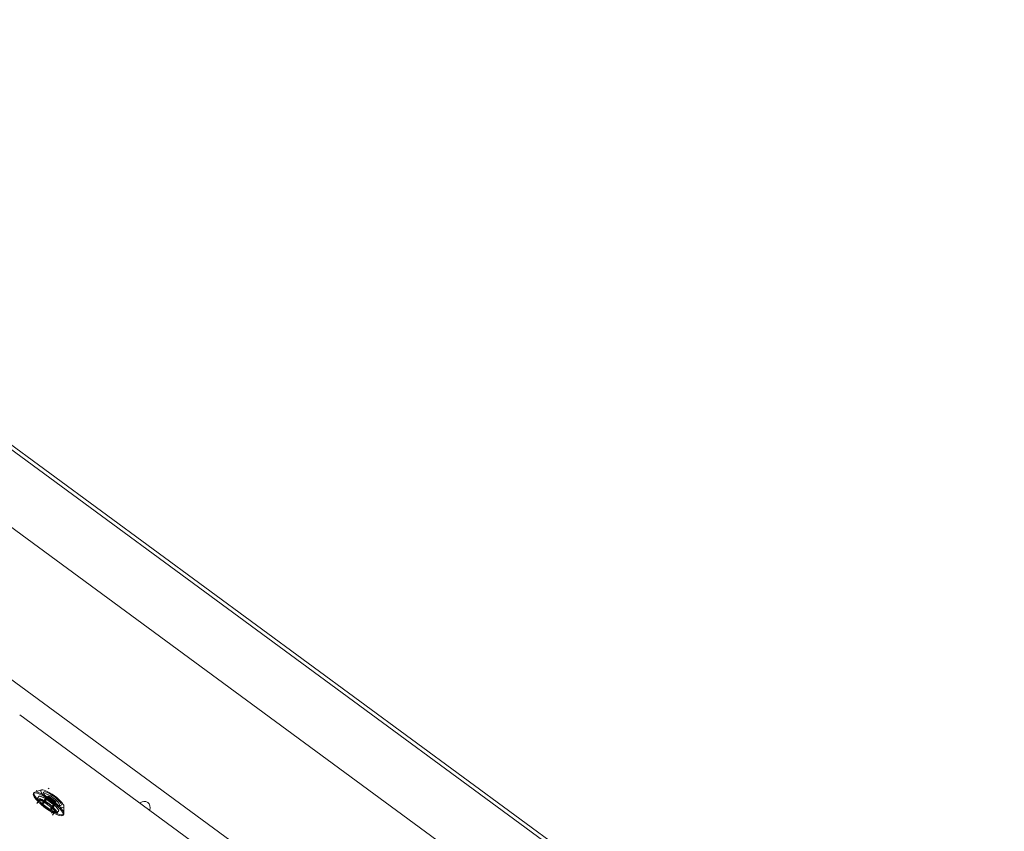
# Model space of a CAD drawing. Header units: metres. Extents: x 135583 to 135939, y 457896 to 458258.
# Tile 179 of 256: x 135777.03 to 135777.833, y 457913.528 to 457914.19. Entities that reach past the tile are written whole.
import ezdxf

# ---------------------------------------------------------------- set-up
doc = ezdxf.new("R2010")
doc.units = ezdxf.units.M
doc.layers.add('NIEUWE INSTALLATIE', color=250, linetype='Continuous', lineweight=0)

msp = doc.modelspace()

# ---------------------------------------------------------------- linework, layer by layer
at = {"layer": 'NIEUWE INSTALLATIE'}
for p, q in [((135776.29109, 457914.18966), (135777.64498, 457913.19498)), ((135778.10362, 457913.0454), (135776.90449, 457913.92637)), ((135778.10527, 457913.04791), (135776.90614, 457913.92888)), ((135776.86994, 457913.88848), (135778.07711, 457913.00159)), ((135777.60864, 457913.19788), (135777.03002, 457913.62299)), ((135777.60873, 457913.19793), (135777.03003, 457913.62309)), ((135777.05394, 457913.56266), (135777.05333, 457913.56311)), ((135777.04177, 457913.5596), (135777.04119, 457913.55882)), ((135777.0479, 457913.56173), (135777.04234, 457913.55998)), ((135777.04456, 457913.55495), (135777.04589, 457913.55676)), ((135777.0492, 457913.55114), (135777.05207, 457913.55505)), ((135777.05207, 457913.55505), (135777.05309, 457913.55643)), ((135777.05243, 457913.5547), (135777.05276, 457913.55514)), ((135777.05276, 457913.55515), (135777.05378, 457913.55653)), ((135777.05841, 457913.551), (135777.05276, 457913.55515)), ((135777.05357, 457913.55624), (135777.05921, 457913.55209)), ((135777.05378, 457913.55653), (135777.05942, 457913.55238)), ((135777.04628, 457913.55375), (135777.04399, 457913.55063)), ((135777.05552, 457913.54525), (135777.04814, 457913.55067)), ((135777.04851, 457913.55105), (135777.04953, 457913.55243)), ((135777.05241, 457913.55466), (135777.04954, 457913.55075)), ((135777.05104, 457913.55462), (135777.04989, 457913.55306)), ((135777.05728, 457913.54764), (135777.04989, 457913.55306)), ((135777.05104, 457913.55462), (135777.05122, 457913.55449)), ((135777.0582, 457913.54934), (135777.05124, 457913.55445)), ((135777.05805, 457913.55051), (135777.05241, 457913.55466)), ((135777.05518, 457913.54661), (135777.05805, 457913.55051)), ((135777.05852, 457913.55031), (135777.05565, 457913.54641)), ((135777.05678, 457913.5471), (135777.05577, 457913.54572)), ((135777.05842, 457913.5492), (135777.05728, 457913.54764)), ((135777.0584, 457913.55099), (135777.05807, 457913.55055)), ((135777.05818, 457913.5507), (135777.05841, 457913.551)), ((135777.05824, 457913.54933), (135777.05842, 457913.5492)), ((135777.05942, 457913.55238), (135777.05841, 457913.551)), ((135777.05954, 457913.5517), (135777.05852, 457913.55031)), ((135777.06614, 457913.5425), (135777.06614, 457913.54832)), ((135777.05672, 457913.54127), (135777.05902, 457913.5444)), ((135777.062, 457913.54492), (135777.06067, 457913.54311)), ((135777.06537, 457913.54106), (135777.06594, 457913.54184))]:
    msp.add_line(p, q, dxfattribs=at)
at = {"layer": 'NIEUWE INSTALLATIE', "flags": 128}
for points in [[(135777.05276, 457913.55515), (135777.05251, 457913.55524), (135777.05225, 457913.55519)], [(135777.05254, 457913.55484), (135777.05268, 457913.55503), (135777.05276, 457913.55515)], [(135777.05818, 457913.5507), (135777.05811, 457913.5506), (135777.05805, 457913.55051)], [(135777.05805, 457913.55051), (135777.05811, 457913.55047), (135777.05817, 457913.55043), (135777.05824, 457913.55039), (135777.0583, 457913.55036), (135777.05835, 457913.55033)]]:
    msp.add_lwpolyline(points, dxfattribs=at)
at = {"layer": 'NIEUWE INSTALLATIE'}
for centre, major_axis, ratio, start_param, end_param in [((135777.05328, 457913.54994), (-0.01209, 0.00888), 0.245086, 4.712389, 7.853982), ((135777.05385, 457913.55072), (-0.01209, 0.00888), 0.245086, 0, 1.570796), ((135777.05385, 457913.55072), (-0.01209, 0.00888), 0.245086, 4.712389, 6.283185), ((135777.05328, 457913.54994), (-0.00886, 0.00651), 0.245086, 0.4297, 1.141097), ((135777.05328, 457913.54994), (-0.0087, 0.00639), 0.245086, 0.411138, 1.159658), ((135777.05328, 457913.54994), (-0.00886, 0.00651), 0.245086, 5.142089, 5.853486), ((135777.05328, 457913.54994), (-0.0087, 0.00639), 0.245086, 5.123527, 5.872047), ((135777.05672, 457913.55462), (-0.00927, 0.00681), 0.245086, 0, 3.141593), ((135777.05672, 457913.55462), (-0.00927, 0.00681), 0.245086, 3.141593, 6.283185), ((135777.05672, 457913.55462), (-0.00725, 0.00533), 0.245086, 4.712389, 7.853982), ((135777.05615, 457913.55384), (-0.00645, 0.00474), 0.245086, 4.712389, 7.15585), ((135777.05248, 457913.55476), (-0.000403, 0.000296), 0.245086, 0, 1.570796), ((135777.05248, 457913.55476), (-0.000403, 0.000296), 0.969501, 5.819538, 6.283185), ((135777.05349, 457913.55614), (-0.000403, 0.000296), 0.969501, 4.712392, 6.283189), ((135777.05349, 457913.55614), (-0.000403, 0.000296), 0.245086, 4.712389, 6.283185), ((135777.05672, 457913.55462), (-0.00725, 0.00533), 0.245086, 1.570796, 4.712389), ((135777.05615, 457913.55384), (-0.00645, 0.00474), 0.245086, 2.268928, 4.712389), ((135777.05147, 457913.54747), (-0.00878, 0.00645), 0.245086, 4.712389, 5.66774), ((135777.05147, 457913.54747), (-0.01088, 0.00799), 0.245086, 4.748569, 5.446701), ((135777.05265, 457913.54908), (-0.00637, 0.00468), 0.245086, 4.712389, 6.283185), ((135777.05213, 457913.54837), (-0.00886, 0.00651), 0.245086, 5.142089, 5.497787), ((135777.0488, 457913.55144), (-0.000403, 0.000296), 0.969501, 1.570794, 3.14159), ((135777.04961, 457913.55085), (-0.000403, 0.000296), 0.245086, 6.283185, 7.853981), ((135777.04982, 457913.55282), (-0.000403, 0.000296), 0.969501, 1.570795, 3.141592), ((135777.05062, 457913.55223), (-0.000403, 0.000296), 0.245086, 4.712389, 6.283185), ((135777.05328, 457913.54994), (-0.01209, 0.00888), 0.245086, 1.570796, 4.712389), ((135777.05035, 457913.54595), (-0.00637, 0.00468), 0.245086, 3.665191, 4.712389), ((135777.05385, 457913.55072), (-0.01209, 0.00888), 0.245086, 1.570796, 3.141593), ((135777.05615, 457913.55384), (-0.00645, 0.00474), 0.245086, 1.068204, 1.570796), ((135777.05147, 457913.54747), (-0.00878, 0.00645), 0.245086, 3.757038, 4.712389), ((135777.05265, 457913.54908), (-0.00637, 0.00468), 0.245086, 2.617994, 4.712389), ((135777.05615, 457913.55384), (-0.00645, 0.00474), 0.245086, 1.570796, 2.072931), ((135777.05385, 457913.55072), (-0.01209, 0.00888), 0.245086, 3.141593, 4.712389), ((135777.05626, 457913.54809), (-0.000403, 0.000296), 0.245086, 3.141593, 4.712389), ((135777.05707, 457913.54749), (-0.000403, 0.000296), 0.969502, 0, 1.570796), ((135777.05147, 457913.54747), (-0.01088, 0.00799), 0.245086, 4.050438, 4.399504), ((135777.05213, 457913.54837), (-0.00886, 0.00651), 0.245086, 3.571292, 4.282689), ((135777.05328, 457913.54994), (-0.0087, 0.00639), 0.245086, 3.552731, 4.301251), ((135777.05812, 457913.55061), (-0.000403, 0.000296), 0.245086, 2.356194, 3.141593), ((135777.05812, 457913.55061), (-0.000403, 0.000296), 0.969501, 3.141591, 4.712388), ((135777.05328, 457913.54994), (-0.00886, 0.00651), 0.245086, 3.571292, 4.282689), ((135777.05913, 457913.55199), (-0.000403, 0.000296), 0.245086, 3.141593, 4.712389), ((135777.05913, 457913.55199), (-0.000403, 0.000296), 0.969501, 3.141595, 4.712391), ((135777.13147, 457913.54743), (-0.004, -0.003), 1, 3.435594, 4.747837), ((135777.13147, 457913.54743), (-0.00391, -0.00312), 1, 2.092772, 3.405014), ((135777.05328, 457913.54994), (-0.0087, 0.00639), 0.245086, 1.981934, 2.730455), ((135777.05605, 457913.54611), (-0.000403, 0.000296), 0.969501, 6.283182, 7.853978), ((135777.05328, 457913.54994), (-0.00886, 0.00651), 0.245086, 2.000496, 2.711893)]:
    msp.add_ellipse(centre, major_axis=major_axis, ratio=ratio, start_param=start_param, end_param=end_param, dxfattribs=at)
for points in [[(135777.04469, 457913.56086), (135777.04431, 457913.56101), (135777.04393, 457913.56118), (135777.04357, 457913.56139)], [(135777.05225, 457913.55519), (135777.05226, 457913.55519), (135777.05229, 457913.55518), (135777.05234, 457913.55513), (135777.05237, 457913.55509)], [(135777.05237, 457913.55509), (135777.0524, 457913.55506), (135777.05245, 457913.55499), (135777.05251, 457913.55489), (135777.05254, 457913.55484)], [(135777.05254, 457913.55484), (135777.05254, 457913.55476), (135777.05249, 457913.55469), (135777.05241, 457913.55466)], [(135777.04868, 457913.55073), (135777.04855, 457913.55088), (135777.04848, 457913.551), (135777.04851, 457913.55105)], [(135777.04953, 457913.55243), (135777.04956, 457913.55248), (135777.04985, 457913.55242), (135777.05029, 457913.55218), (135777.05048, 457913.55204)], [(135777.05612, 457913.54789), (135777.05631, 457913.54775), (135777.05668, 457913.54741), (135777.05682, 457913.54715), (135777.05678, 457913.5471)], [(135777.05614, 457913.54806), (135777.05715, 457913.54726), (135777.05815, 457913.54643), (135777.05914, 457913.54558)], [(135777.05577, 457913.54572), (135777.05573, 457913.54567), (135777.05559, 457913.5457), (135777.05541, 457913.54578)], [(135777.05914, 457913.54558), (135777.0596, 457913.54504), (135777.06005, 457913.54449), (135777.06048, 457913.54391)]]:
    msp.add_open_spline(points, degree=3, dxfattribs=at)
for points, knots in [([(135777.05098, 457913.55185), (135777.05059, 457913.55211), (135777.04912, 457913.55309), (135777.04762, 457913.55402), (135777.0465, 457913.55469)], [-0.6797983, -0.6797983, -0.6797983, -0.6797983, -0.5, 0, 0, 0, 0]), ([(135777.05835, 457913.55033), (135777.05834, 457913.55037), (135777.05826, 457913.55056), (135777.0582, 457913.55067), (135777.05818, 457913.5507)], [0, 0, 0, 0, 0.25, 1, 1, 1, 1])]:
    msp.add_open_spline(points, degree=3, knots=knots, dxfattribs=at)

doc.saveas('drawing.dxf')
